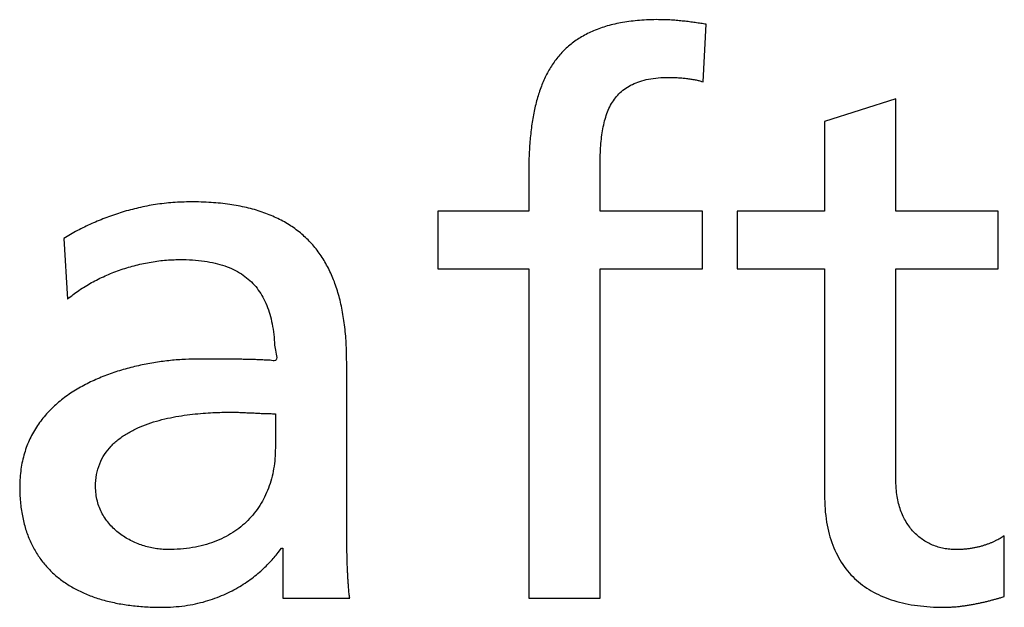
# Model space of a CAD drawing. Extents: x -8429 to -2871, y 2033 to 2789.
# Tile 3 of 3: x -4138 to -2871, y 2033 to 2789. Entities that reach past the tile are written whole.
import ezdxf

# ---------------------------------------------------------------- set-up
doc = ezdxf.new("R2010")
doc.units = 0
doc.header["$MEASUREMENT"] = 0
doc.layers.get('0').update_dxf_attribs({"linetype": 'CONTINUOUS'})

msp = doc.modelspace()

# ---------------------------------------------------------------- linework, layer by layer
at = {"color": 0}
for p, q in [((-3258.3, 2708.9), (-3254.4, 2783.1)), ((-3260.4, 2709.6), (-3258.3, 2708.9)), ((-3010.4, 2687.4), (-3102.2, 2658.1)), ((-3010.4, 2542.9), (-3010.4, 2687.4)), ((-3102.2, 2658.1), (-3102.2, 2542.9)), ((-3482.5, 2611), (-3482.9, 2588.8)), ((-3482.9, 2588.8), (-3482.9, 2542.9)), ((-3391.1, 2542.9), (-3391.1, 2596.6)), ((-3482.9, 2542.9), (-3600, 2542.9)), ((-3600, 2542.9), (-3600, 2468.7)), ((-3259.3, 2542.9), (-3391.1, 2542.9)), ((-3259.3, 2468.7), (-3259.3, 2542.9)), ((-3102.2, 2542.9), (-3214.5, 2542.9)), ((-3214.5, 2542.9), (-3214.5, 2468.7)), ((-2878.6, 2542.9), (-3010.4, 2542.9)), ((-2878.6, 2468.7), (-2878.6, 2542.9)), ((-4072.6, 2512.8), (-4081.3, 2507.8)), ((-4081.3, 2507.8), (-4076.4, 2429.7)), ((-3600, 2468.7), (-3482.9, 2468.7)), ((-3482.9, 2468.7), (-3482.9, 2045.1)), ((-3391.1, 2045.1), (-3391.1, 2468.7)), ((-3391.1, 2468.7), (-3259.3, 2468.7)), ((-3214.5, 2468.7), (-3102.2, 2468.7)), ((-3102.2, 2468.7), (-3102.2, 2177.8)), ((-3010.4, 2196.4), (-3010.4, 2468.7)), ((-3010.4, 2468.7), (-2878.6, 2468.7)), ((-3717.1, 2142.7), (-3717.1, 2348.7)), ((-3812.6, 2282.3), (-3808.9, 2282.3)), ((-3808.9, 2282.3), (-3808.9, 2238.4)), ((-3010, 2185.9), (-3010.4, 2196.4)), ((-3717.1, 2132.4), (-3717.1, 2142.7)), ((-2870.8, 2047), (-2870.8, 2125.1)), ((-3805.4, 2103.6), (-3801.1, 2109.5)), ((-3801.1, 2109.5), (-3799.1, 2109.5)), ((-3799.1, 2109.5), (-3799.1, 2045.1)), ((-3799.1, 2045.1), (-3713.2, 2045.1)), ((-3482.9, 2045.1), (-3391.1, 2045.1)), ((-2874.8, 2045.9), (-2870.8, 2047))]:
    msp.add_line(p, q, dxfattribs=at)
for points in [[(-3254.4, 2783.1), (-3257.9, 2783.7), (-3261.4, 2784.2), (-3265, 2784.7), (-3268.6, 2785.3), (-3272.2, 2785.8), (-3275.9, 2786.2), (-3279.6, 2786.7), (-3283.3, 2787.1), (-3287.2, 2787.5), (-3291.1, 2787.9), (-3295, 2788.2), (-3299, 2788.5), (-3303.1, 2788.7), (-3307.3, 2788.8), (-3311.6, 2788.9), (-3315.9, 2789), (-3340.2, 2788), (-3362.1, 2785.3), (-3381.7, 2780.9), (-3399.3, 2774.7), (-3414.8, 2766.9), (-3428.4, 2757.6), (-3440.2, 2746.7), (-3450.3, 2734.3), (-3458.8, 2720.5), (-3465.8, 2705.3), (-3471.5, 2688.9), (-3475.9, 2671.2), (-3479.1, 2652.3), (-3481.3, 2632.2), (-3482.5, 2611)], [(-3391.1, 2596.6), (-3391, 2609.1), (-3390.5, 2621.1), (-3389.7, 2632.6), (-3388.3, 2643.5), (-3386.4, 2653.9), (-3383.8, 2663.6), (-3380.5, 2672.7), (-3376.3, 2681), (-3371.2, 2688.5), (-3365.1, 2695.2), (-3357.9, 2700.9), (-3349.5, 2705.8), (-3339.8, 2709.6), (-3328.8, 2712.5), (-3316.3, 2714.2), (-3302.3, 2714.8), (-3299.3, 2714.7), (-3296.3, 2714.7), (-3293.3, 2714.6), (-3290.3, 2714.4), (-3287.3, 2714.2), (-3284.3, 2713.9), (-3281.4, 2713.6), (-3278.5, 2713.3), (-3275.6, 2712.9), (-3272.8, 2712.5), (-3270.1, 2712), (-3267.5, 2711.5), (-3265, 2710.9), (-3262.7, 2710.3), (-3260.4, 2709.6)], [(-3717.1, 2348.7), (-3717.8, 2373.3), (-3719.9, 2396.5), (-3723.4, 2418.1), (-3728.4, 2438.1), (-3734.8, 2456.6), (-3742.9, 2473.5), (-3752.5, 2488.8), (-3763.8, 2502.6), (-3776.7, 2514.7), (-3791.3, 2525.3), (-3807.7, 2534.2), (-3825.9, 2541.6), (-3845.9, 2547.3), (-3867.7, 2551.4), (-3891.5, 2553.8), (-3917.3, 2554.7), (-3929.1, 2554.4), (-3940.7, 2553.8), (-3952, 2552.7), (-3963.2, 2551.2), (-3974.2, 2549.3), (-3985, 2547), (-3995.5, 2544.4), (-4005.9, 2541.5), (-4016, 2538.2), (-4026, 2534.6), (-4035.7, 2530.8), (-4045.2, 2526.7), (-4054.5, 2522.3), (-4063.7, 2517.7), (-4072.6, 2512.8)], [(-4076.4, 2429.7), (-4069.2, 2435.4), (-4061.7, 2440.9), (-4053.7, 2446), (-4045.4, 2450.8), (-4036.9, 2455.3), (-4028, 2459.5), (-4018.9, 2463.3), (-4009.6, 2466.8), (-4000.2, 2469.9), (-3990.6, 2472.6), (-3980.9, 2475), (-3971.1, 2476.9), (-3961.3, 2478.5), (-3951.5, 2479.6), (-3941.7, 2480.2), (-3931.9, 2480.5), (-3915.4, 2480), (-3900.3, 2478.4), (-3886.5, 2475.8), (-3874, 2472.3), (-3862.7, 2467.7), (-3852.7, 2462), (-3843.8, 2455.4), (-3836, 2447.8), (-3829.3, 2439.1), (-3823.6, 2429.5), (-3819, 2418.8), (-3815.2, 2407.2), (-3812.4, 2394.5), (-3810.4, 2380.9), (-3809.3, 2366.2), (-3808.9, 2350.6), (-3815.6, 2351), (-3822, 2351.3), (-3828.2, 2351.5), (-3834.3, 2351.8), (-3840.3, 2351.9), (-3846.1, 2352.1), (-3851.9, 2352.2), (-3857.7, 2352.3), (-3863.5, 2352.4), (-3869.3, 2352.5), (-3875.2, 2352.5), (-3881.1, 2352.5), (-3887.2, 2352.6), (-3893.4, 2352.6), (-3899.9, 2352.6), (-3906.5, 2352.6), (-3924.7, 2352.1), (-3943.7, 2350.7), (-3963, 2348.1), (-3982.6, 2344.5), (-4002.2, 2339.7), (-4021.4, 2333.6), (-4040, 2326.2), (-4057.7, 2317.4), (-4074.4, 2307.2), (-4089.7, 2295.4), (-4103.3, 2282), (-4115.1, 2266.9), (-4124.7, 2250.1), (-4131.8, 2231.5), (-4136.3, 2211), (-4137.9, 2188.6), (-4137, 2169), (-4134.5, 2150.8), (-4130.3, 2134), (-4124.5, 2118.6), (-4117.2, 2104.5), (-4108.5, 2091.8), (-4098.3, 2080.4), (-4086.9, 2070.3), (-4074.2, 2061.5), (-4060.3, 2053.9), (-4045.3, 2047.5), (-4029.2, 2042.4), (-4012.1, 2038.4), (-3994, 2035.6), (-3975.1, 2033.9), (-3955.3, 2033.3), (-3940, 2033.9), (-3925.5, 2035.4), (-3911.8, 2037.8), (-3898.8, 2041), (-3886.7, 2044.9), (-3875.3, 2049.5), (-3864.7, 2054.5), (-3854.8, 2060.1), (-3845.6, 2066), (-3837.2, 2072.1), (-3829.5, 2078.4), (-3822.5, 2084.8), (-3816.1, 2091.2), (-3810.4, 2097.5), (-3805.4, 2103.6)], [(-3808.9, 2238.4), (-3809.5, 2224.7), (-3811.1, 2211.4), (-3813.9, 2198.7), (-3817.8, 2186.6), (-3822.8, 2175.1), (-3828.8, 2164.4), (-3836, 2154.3), (-3844.2, 2145.1), (-3853.4, 2136.8), (-3863.8, 2129.4), (-3875.2, 2122.9), (-3887.6, 2117.5), (-3901, 2113.3), (-3915.5, 2110.1), (-3931, 2108.2), (-3947.5, 2107.5), (-3955.5, 2107.9), (-3963.6, 2108.9), (-3971.7, 2110.5), (-3979.7, 2112.8), (-3987.6, 2115.7), (-3995.3, 2119.3), (-4002.7, 2123.5), (-4009.6, 2128.3), (-4016.1, 2133.7), (-4022, 2139.8), (-4027.2, 2146.4), (-4031.7, 2153.7), (-4035.3, 2161.5), (-4038, 2169.9), (-4039.7, 2179), (-4040.3, 2188.6), (-4038.9, 2204.1), (-4034.9, 2217.9), (-4028.6, 2230), (-4020.3, 2240.6), (-4010.2, 2249.7), (-3998.7, 2257.4), (-3986.1, 2264), (-3972.6, 2269.4), (-3958.4, 2273.7), (-3944, 2277.1), (-3929.6, 2279.7), (-3915.5, 2281.6), (-3901.9, 2282.9), (-3889.2, 2283.7), (-3877.6, 2284.1), (-3867.5, 2284.2), (-3863.8, 2284.2), (-3860.2, 2284.2), (-3856.5, 2284.1), (-3852.8, 2283.9), (-3849.2, 2283.8), (-3845.5, 2283.6), (-3841.9, 2283.4), (-3838.2, 2283.3), (-3834.5, 2283.1), (-3830.9, 2282.9), (-3827.2, 2282.7), (-3823.6, 2282.6), (-3819.9, 2282.5), (-3816.2, 2282.4), (-3812.6, 2282.3)], [(-2870.8, 2125.1), (-2873.5, 2123.5), (-2876.3, 2121.8), (-2879.2, 2120.2), (-2882.4, 2118.7), (-2885.7, 2117.1), (-2889.1, 2115.7), (-2892.8, 2114.3), (-2896.6, 2113), (-2900.5, 2111.8), (-2904.7, 2110.8), (-2909, 2109.8), (-2913.5, 2109), (-2918.2, 2108.4), (-2923, 2107.9), (-2928.1, 2107.6), (-2933.3, 2107.5), (-2941.1, 2107.9), (-2948.7, 2109), (-2956, 2110.8), (-2963.1, 2113.3), (-2969.8, 2116.5), (-2976.2, 2120.5), (-2982.1, 2125.1), (-2987.6, 2130.4), (-2992.6, 2136.3), (-2997.1, 2143), (-3001, 2150.2), (-3004.3, 2158.2), (-3006.9, 2166.8), (-3008.8, 2176), (-3010, 2185.9)], [(-3102.2, 2177.8), (-3101.5, 2159.8), (-3099.5, 2143), (-3096.2, 2127.5), (-3091.6, 2113.2), (-3085.7, 2100.2), (-3078.7, 2088.4), (-3070.4, 2077.7), (-3061.1, 2068.2), (-3050.6, 2059.9), (-3039, 2052.8), (-3026.4, 2046.8), (-3012.8, 2041.9), (-2998.2, 2038.1), (-2982.7, 2035.5), (-2966.2, 2033.9), (-2948.9, 2033.3), (-2943.4, 2033.4), (-2938, 2033.7), (-2932.6, 2034.1), (-2927.2, 2034.7), (-2922, 2035.3), (-2916.7, 2036.1), (-2911.6, 2037), (-2906.6, 2038), (-2901.6, 2039), (-2896.8, 2040.1), (-2892.1, 2041.2), (-2887.6, 2042.4), (-2883.1, 2043.6), (-2878.9, 2044.7), (-2874.8, 2045.9)], [(-3713.2, 2045.1), (-3713.6, 2047.9), (-3714, 2051.1), (-3714.3, 2054.7), (-3714.7, 2058.5), (-3715, 2062.8), (-3715.3, 2067.5), (-3715.6, 2072.6), (-3715.9, 2078.1), (-3716.2, 2084.2), (-3716.4, 2090.8), (-3716.6, 2097.9), (-3716.8, 2105.6), (-3716.9, 2113.9), (-3717.1, 2122.8), (-3717.1, 2132.4)]]:
    msp.add_spline(points, degree=3, dxfattribs=at)

doc.saveas('drawing.dxf')
